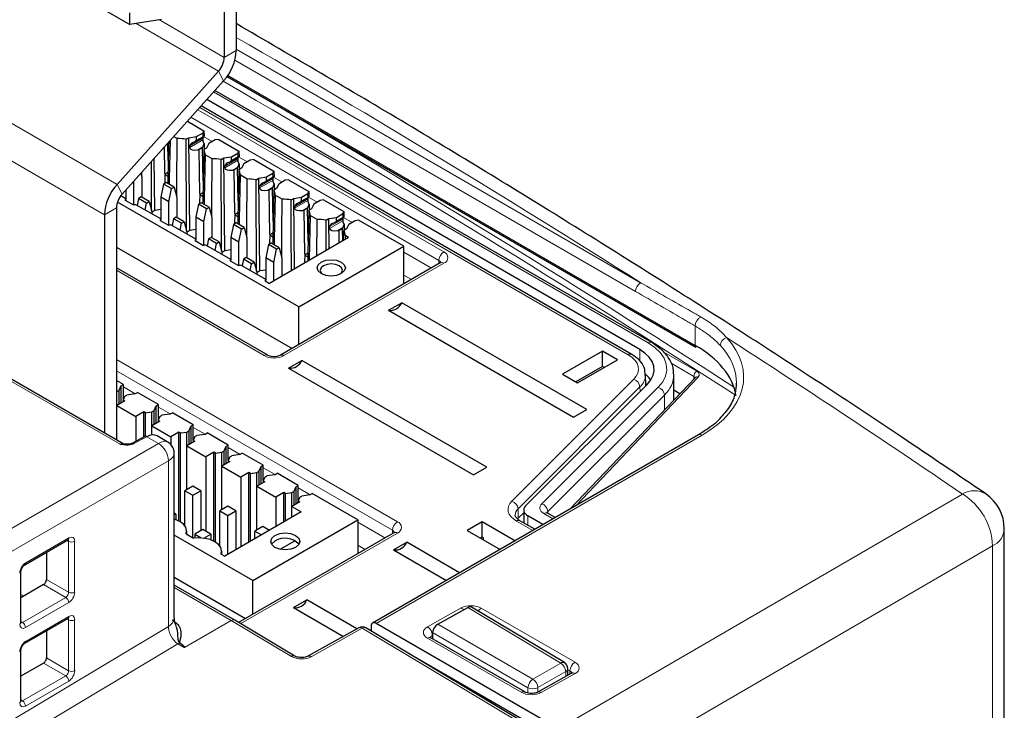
# Paper-space layout 'Blatt4' of a CAD drawing. Header units: millimetres. Extents: x 5 to 418, y 2 to 292.
# Tile 61 of 63: x 316 to 344, y 239 to 258. Entities that reach past the tile are written whole.
import ezdxf

# ---------------------------------------------------------------- set-up
doc = ezdxf.new("R2010")
doc.units = ezdxf.units.MM

psp = doc.layouts.new('Blatt4')

# ---------------------------------------------------------------- linework, layer by layer
at = {"color": 7, "linetype": 'Continuous', "lineweight": 25}
for p, q in [((322.466, 263.442), (322.466, 257.343)), ((322.127, 263.246), (322.127, 257.147)), ((319.282, 246.207), (290.948, 262.563)), ((317.843, 259.007), (319.453, 258.078)), ((319.453, 258.078), (319.453, 258.405)), ((320.345, 258.216), (319.453, 258.078)), ((321.964, 256.757), (319.092, 253.553)), ((322.107, 256.484), (319.236, 253.28)), ((322.204, 256.605), (335.475, 248.944)), ((334.221, 249.079), (321.863, 256.212)), ((333.881, 248.881), (321.631, 255.953)), ((333.658, 248.743), (321.473, 255.777)), ((321.081, 255.339), (321.551, 255.068)), ((321.341, 254.905), (321.524, 255.011)), ((321.524, 255.011), (321.551, 255.068)), ((321.527, 254.909), (321.524, 255.011)), ((321.551, 255.068), (321.553, 254.917)), ((320.54, 254.229), (320.53, 254.725)), ((320.794, 254.848), (320.693, 254.906)), ((321.045, 254.828), (321.121, 254.871)), ((321.121, 254.871), (321.341, 254.905)), ((321.15, 252.246), (321.121, 254.871)), ((321.308, 254.766), (321.536, 254.897)), ((321.338, 254.8), (321.341, 254.905)), ((321.519, 254.858), (321.519, 254.809)), ((321.557, 254.705), (321.56, 254.54)), ((321.686, 254.706), (321.627, 254.579)), ((321.869, 254.812), (321.686, 254.706)), ((321.968, 254.827), (321.869, 254.812)), ((321.968, 254.827), (322.541, 254.497)), ((320.441, 253.87), (320.433, 254.616)), ((321.147, 254.594), (321.148, 254.644)), ((321.376, 254.53), (321.417, 254.537)), ((321.512, 254.591), (321.417, 254.537)), ((321.431, 253.298), (321.417, 254.537)), ((321.512, 254.591), (321.523, 254.615)), ((321.53, 253.658), (321.512, 254.591)), ((321.627, 254.579), (321.551, 254.536)), ((322.331, 254.334), (322.514, 254.44)), ((322.514, 254.44), (322.541, 254.497)), ((322.517, 254.338), (322.514, 254.44)), ((322.541, 254.497), (322.543, 254.345)), ((320.16, 252.818), (320.143, 254.293)), ((321.784, 254.277), (321.587, 254.39)), ((322.035, 254.256), (322.111, 254.3)), ((322.111, 254.3), (322.331, 254.334)), ((322.139, 251.675), (322.111, 254.3)), ((322.298, 254.195), (322.526, 254.326)), ((322.328, 254.228), (322.331, 254.334)), ((322.509, 254.286), (322.509, 254.237)), ((322.547, 254.134), (322.55, 253.969)), ((322.676, 254.135), (322.617, 254.008)), ((322.859, 254.241), (322.676, 254.135)), ((322.958, 254.256), (322.859, 254.241)), ((322.958, 254.256), (323.531, 253.925)), ((319.765, 253.871), (319.794, 253.764)), ((319.79, 253.777), (319.791, 253.9)), ((320.441, 253.87), (320.439, 253.581)), ((320.532, 253.889), (320.441, 253.837)), ((320.441, 253.87), (320.441, 253.837)), ((322.137, 254.023), (322.138, 254.073)), ((322.366, 253.959), (322.407, 253.965)), ((322.502, 254.02), (322.407, 253.965)), ((322.421, 252.727), (322.407, 253.965)), ((322.502, 254.02), (322.513, 254.044)), ((322.52, 253.086), (322.502, 254.02)), ((322.617, 254.008), (322.541, 253.964)), ((323.321, 253.762), (323.504, 253.868)), ((323.504, 253.868), (323.531, 253.925)), ((323.507, 253.766), (323.504, 253.868)), ((323.531, 253.925), (323.533, 253.774)), ((319.567, 253.633), (319.557, 253.639)), ((319.567, 253.633), (319.572, 253.655)), ((319.567, 252.972), (319.567, 253.633)), ((319.794, 253.764), (319.794, 253.187)), ((320.407, 253.563), (320.331, 253.192)), ((320.481, 253.606), (320.407, 253.563)), ((320.633, 253.432), (320.407, 253.563)), ((320.441, 253.837), (320.529, 253.786)), ((320.708, 253.475), (320.481, 253.606)), ((322.774, 253.705), (322.577, 253.819)), ((323.025, 253.685), (323.101, 253.728)), ((323.101, 253.728), (323.321, 253.762)), ((323.129, 251.103), (323.101, 253.728)), ((323.288, 253.623), (323.516, 253.754)), ((323.318, 253.657), (323.321, 253.762)), ((323.499, 253.715), (323.499, 253.666)), ((323.537, 253.562), (323.54, 253.397)), ((323.666, 253.563), (323.607, 253.436)), ((323.849, 253.669), (323.666, 253.563)), ((323.948, 253.684), (323.849, 253.669)), ((323.948, 253.684), (324.521, 253.354)), ((319.341, 253.398), (319.341, 253.133)), ((320.557, 253.062), (320.633, 253.432)), ((320.633, 253.432), (320.708, 253.475)), ((320.708, 253.475), (320.783, 253.192)), ((321.431, 253.298), (321.429, 253.01)), ((321.521, 253.318), (321.431, 253.265)), ((321.431, 253.298), (321.431, 253.265)), ((323.127, 253.451), (323.128, 253.501)), ((323.356, 253.387), (323.397, 253.394)), ((323.492, 253.449), (323.397, 253.394)), ((323.411, 252.155), (323.397, 253.394)), ((323.492, 253.449), (323.503, 253.473)), ((323.51, 252.515), (323.492, 253.449)), ((323.607, 253.436), (323.531, 253.393)), ((324.311, 253.191), (324.494, 253.297)), ((324.494, 253.297), (324.521, 253.354)), ((324.497, 253.195), (324.494, 253.297)), ((324.521, 253.354), (324.523, 253.202)), ((324.234, 250.09), (319.102, 253.053)), ((319.338, 253.145), (319.194, 253.228)), ((319.325, 253.107), (319.561, 252.971)), ((319.345, 253.096), (319.345, 253.1)), ((319.7, 253.155), (319.66, 252.96)), ((319.774, 253.198), (319.7, 253.155)), ((319.926, 253.024), (319.7, 253.155)), ((320.001, 253.067), (319.774, 253.198)), ((319.886, 252.829), (319.926, 253.024)), ((319.926, 253.024), (320.001, 253.067)), ((320.001, 253.067), (320.076, 252.784)), ((320.557, 253.062), (320.331, 253.192)), ((320.331, 253.192), (320.331, 252.561)), ((320.557, 252.401), (320.557, 253.062)), ((320.783, 253.192), (320.783, 252.615)), ((321.471, 253.034), (321.397, 252.991)), ((321.431, 253.265), (321.519, 253.214)), ((321.698, 252.904), (321.471, 253.034)), ((323.764, 253.134), (323.567, 253.247)), ((324.015, 253.113), (324.091, 253.157)), ((324.091, 253.157), (324.311, 253.191)), ((324.112, 251.163), (324.091, 253.157)), ((324.278, 253.052), (324.506, 253.183)), ((324.307, 253.085), (324.311, 253.191)), ((324.489, 253.143), (324.489, 253.094)), ((324.839, 253.098), (324.656, 252.992)), ((324.938, 253.113), (324.839, 253.098)), ((324.938, 253.113), (325.51, 252.782)), ((319.072, 252.89), (319.072, 246.328)), ((320.328, 252.574), (319.627, 252.978)), ((320.16, 252.818), (320.076, 252.769)), ((320.076, 252.784), (320.076, 252.719)), ((320.331, 252.844), (320.16, 252.818)), ((321.397, 252.991), (321.321, 252.621)), ((321.623, 252.861), (321.397, 252.991)), ((321.547, 252.49), (321.623, 252.861)), ((321.623, 252.861), (321.698, 252.904)), ((321.698, 252.904), (321.773, 252.621)), ((322.421, 252.727), (322.419, 252.438)), ((322.511, 252.746), (322.421, 252.694)), ((322.421, 252.727), (322.421, 252.694)), ((324.117, 252.88), (324.118, 252.93)), ((324.346, 252.816), (324.387, 252.822)), ((324.482, 252.877), (324.387, 252.822)), ((324.401, 251.584), (324.387, 252.822)), ((324.482, 252.877), (324.493, 252.901)), ((324.5, 251.943), (324.482, 252.877)), ((324.597, 252.865), (324.521, 252.821)), ((324.527, 252.991), (324.53, 252.826)), ((324.656, 252.992), (324.597, 252.865)), ((325.301, 252.619), (325.484, 252.725)), ((325.484, 252.725), (325.51, 252.782)), ((325.487, 252.624), (325.484, 252.725)), ((325.51, 252.782), (325.513, 252.631)), ((318.733, 252.694), (318.733, 246.524)), ((320.315, 252.536), (320.551, 252.4)), ((320.335, 252.524), (320.335, 252.529)), ((320.69, 252.583), (320.65, 252.388)), ((320.764, 252.626), (320.69, 252.583)), ((320.916, 252.452), (320.69, 252.583)), ((320.991, 252.496), (320.764, 252.626)), ((320.876, 252.257), (320.916, 252.452)), ((320.916, 252.452), (320.991, 252.496)), ((320.991, 252.496), (321.066, 252.213)), ((321.547, 252.49), (321.321, 252.621)), ((321.321, 252.621), (321.321, 251.99)), ((321.547, 251.829), (321.547, 252.49)), ((321.773, 252.621), (321.773, 252.044)), ((322.461, 252.463), (322.387, 252.42)), ((322.421, 252.694), (322.509, 252.643)), ((322.688, 252.332), (322.461, 252.463)), ((324.754, 252.562), (324.557, 252.676)), ((324.745, 251.528), (324.754, 252.562)), ((325.005, 252.542), (325.081, 252.585)), ((325.01, 251.681), (325.005, 252.542)), ((325.081, 252.585), (325.301, 252.619)), ((325.09, 251.727), (325.081, 252.585)), ((325.268, 252.48), (325.496, 252.611)), ((325.297, 252.514), (325.301, 252.619)), ((325.479, 252.572), (325.479, 252.523)), ((325.829, 252.526), (325.646, 252.42)), ((325.928, 252.541), (325.829, 252.526)), ((327.204, 251.805), (325.928, 252.541)), ((321.318, 252.002), (320.617, 252.407)), ((321.15, 252.246), (321.066, 252.198)), ((321.066, 252.213), (321.066, 252.148)), ((321.321, 252.273), (321.15, 252.246)), ((322.387, 252.42), (322.311, 252.049)), ((322.613, 252.289), (322.387, 252.42)), ((322.537, 251.919), (322.613, 252.289)), ((322.613, 252.289), (322.688, 252.332)), ((322.688, 252.332), (322.763, 252.049)), ((323.501, 252.175), (323.411, 252.122)), ((325.107, 252.308), (325.108, 252.358)), ((325.336, 252.244), (325.377, 252.251)), ((325.472, 252.306), (325.377, 252.251)), ((325.381, 251.895), (325.377, 252.251)), ((325.472, 252.306), (325.483, 252.33)), ((325.479, 251.952), (325.472, 252.306)), ((325.504, 251.966), (325.511, 252.25)), ((325.587, 252.293), (325.511, 252.25)), ((325.517, 252.419), (325.52, 252.255)), ((325.646, 252.42), (325.587, 252.293)), ((321.305, 251.964), (321.541, 251.828)), ((321.325, 251.953), (321.325, 251.957)), ((321.68, 252.012), (321.64, 251.817)), ((321.754, 252.055), (321.68, 252.012)), ((321.906, 251.881), (321.68, 252.012)), ((321.98, 251.924), (321.754, 252.055)), ((321.906, 251.881), (321.98, 251.924)), ((321.98, 251.924), (322.056, 251.641)), ((322.537, 251.919), (322.311, 252.049)), ((322.311, 252.049), (322.311, 251.418)), ((322.537, 251.258), (322.537, 251.919)), ((322.763, 252.049), (322.763, 251.472)), ((323.451, 251.891), (323.377, 251.848)), ((325.645, 252.048), (323.403, 250.753)), ((323.411, 252.155), (323.409, 251.867)), ((323.411, 252.155), (323.411, 252.122)), ((323.411, 252.122), (323.499, 252.071)), ((323.678, 251.761), (323.451, 251.891)), ((325.547, 252.104), (325.544, 251.99)), ((325.645, 252.048), (325.547, 252.104)), ((319.072, 251.778), (324.044, 248.908)), ((322.308, 251.431), (321.607, 251.835)), ((321.866, 251.686), (321.906, 251.881)), ((322.139, 251.675), (322.056, 251.627)), ((322.056, 251.641), (322.056, 251.576)), ((322.311, 251.701), (322.139, 251.675)), ((323.377, 251.848), (323.301, 251.478)), ((323.603, 251.718), (323.377, 251.848)), ((323.527, 251.347), (323.603, 251.718)), ((323.603, 251.718), (323.678, 251.761)), ((323.678, 251.761), (323.753, 251.478)), ((324.234, 250.09), (327.204, 251.805)), ((327.204, 250.732), (327.204, 251.805)), ((322.295, 251.393), (322.531, 251.257)), ((322.315, 251.381), (322.315, 251.386)), ((322.669, 251.44), (322.63, 251.245)), ((322.744, 251.483), (322.669, 251.44)), ((322.896, 251.309), (322.669, 251.44)), ((322.97, 251.353), (322.744, 251.483)), ((322.896, 251.309), (322.97, 251.353)), ((322.97, 251.353), (323.046, 251.07)), ((323.527, 251.347), (323.301, 251.478)), ((323.301, 251.478), (323.301, 250.847)), ((323.527, 250.825), (323.527, 251.347)), ((328.24, 251.33), (323.715, 248.718)), ((323.753, 251.478), (323.753, 250.956)), ((324.401, 251.584), (324.399, 251.328)), ((324.491, 251.603), (324.401, 251.551)), ((324.401, 251.584), (324.401, 251.551)), ((324.401, 251.551), (324.489, 251.5)), ((328.238, 251.329), (328.24, 251.33)), ((323.354, 248.718), (319.072, 251.189)), ((323.298, 250.859), (322.597, 251.264)), ((322.856, 251.114), (322.896, 251.309)), ((323.129, 251.103), (323.046, 251.055)), ((323.046, 251.07), (323.046, 251.005)), ((323.301, 251.13), (323.129, 251.103)), ((323.285, 250.821), (323.403, 250.753)), ((323.305, 250.81), (323.305, 250.814)), ((324.234, 249.018), (324.234, 250.09)), ((326.776, 249.99), (327.151, 250.206)), ((326.776, 249.99), (332.009, 246.969)), ((332.383, 247.185), (327.151, 250.206)), ((332.833, 248.833), (331.701, 248.18)), ((333.257, 248.588), (332.833, 248.833)), ((332.833, 248.401), (332.833, 248.833)), ((323.948, 248.357), (324.322, 248.573)), ((329.555, 245.553), (324.322, 248.573)), ((332.125, 247.935), (333.257, 248.588)), ((323.948, 248.357), (329.181, 245.337)), ((332.833, 248.401), (332.075, 247.964)), ((332.883, 248.372), (332.833, 248.401)), ((319.27, 247.894), (319.072, 248.008)), ((331.701, 248.18), (332.125, 247.935)), ((335.45, 248.084), (331.911, 244.371)), ((334.055, 247.858), (334.048, 248.176)), ((334.048, 248.176), (334.048, 248.153)), ((334.848, 247.453), (334.848, 248.171)), ((335.451, 248.086), (335.45, 248.084)), ((319.087, 247.69), (319.143, 247.723)), ((319.199, 247.853), (319.143, 247.723)), ((319.143, 247.723), (319.143, 247.331)), ((319.199, 247.853), (319.27, 247.894)), ((319.199, 247.853), (319.199, 247.363)), ((319.27, 247.459), (319.27, 247.894)), ((330.653, 244.455), (334.103, 247.905)), ((334.054, 247.912), (334.055, 247.858)), ((335.016, 247.63), (334.848, 247.727)), ((319.072, 247.688), (319.087, 247.69)), ((319.087, 247.298), (319.087, 247.69)), ((319.313, 247.56), (319.268, 247.454)), ((319.268, 247.454), (319.313, 247.429)), ((319.268, 247.454), (319.268, 247.403)), ((319.313, 247.56), (319.369, 247.592)), ((319.596, 247.624), (319.369, 247.592)), ((319.596, 247.624), (319.666, 247.665)), ((320.26, 247.323), (319.666, 247.665)), ((319.313, 247.429), (319.086, 247.298)), ((319.086, 247.298), (319.624, 246.988)), ((319.086, 246.32), (319.086, 247.298)), ((320.077, 247.119), (320.133, 247.151)), ((320.189, 247.282), (320.133, 247.151)), ((320.133, 247.151), (320.133, 246.759)), ((320.189, 247.282), (320.26, 247.323)), ((320.189, 247.282), (320.189, 246.792)), ((320.26, 246.888), (320.26, 247.323)), ((332.009, 246.969), (332.383, 247.185)), ((319.85, 247.119), (319.624, 246.988)), ((319.624, 246.988), (319.624, 246.287)), ((319.895, 247.093), (319.85, 247.119)), ((319.85, 246.409), (319.85, 247.119)), ((319.895, 247.093), (320.077, 247.119)), ((319.895, 246.426), (319.895, 247.093)), ((320.077, 246.727), (320.077, 247.119)), ((320.303, 246.988), (320.258, 246.883)), ((320.258, 246.883), (320.303, 246.857)), ((320.258, 246.883), (320.258, 246.831)), ((320.303, 246.988), (320.359, 247.02)), ((320.586, 247.053), (320.359, 247.02)), ((320.586, 247.053), (320.656, 247.094)), ((321.25, 246.751), (320.656, 247.094)), ((320.303, 246.857), (320.076, 246.727)), ((320.076, 246.727), (320.614, 246.416)), ((320.076, 246.464), (320.076, 246.727)), ((321.179, 246.71), (321.123, 246.58)), ((321.179, 246.71), (321.25, 246.751)), ((321.179, 246.71), (321.179, 246.22)), ((321.25, 246.316), (321.25, 246.751)), ((319.873, 246.421), (319.513, 246.227)), ((320.512, 246.274), (320.228, 246.437)), ((320.84, 246.547), (320.614, 246.416)), ((320.614, 246.416), (320.614, 246.18)), ((320.884, 246.521), (320.84, 246.547)), ((320.84, 244.031), (320.84, 246.547)), ((320.884, 246.521), (321.067, 246.547)), ((320.884, 244.006), (320.884, 246.521)), ((321.067, 246.547), (321.123, 246.58)), ((321.067, 246.155), (321.067, 246.547)), ((321.123, 246.58), (321.123, 246.188)), ((321.293, 246.417), (321.248, 246.311)), ((321.293, 246.417), (321.349, 246.449)), ((321.576, 246.482), (321.349, 246.449)), ((321.576, 246.482), (321.646, 246.522)), ((322.24, 246.18), (321.646, 246.522)), ((335.543, 246.468), (326.321, 241.144)), ((319.282, 246.207), (319.281, 246.207)), ((321.293, 246.286), (321.066, 246.155)), ((321.066, 246.155), (321.604, 245.845)), ((321.066, 244.921), (321.066, 246.155)), ((321.248, 246.311), (321.293, 246.286)), ((321.248, 246.311), (321.248, 246.26)), ((322.169, 246.139), (322.113, 246.008)), ((322.169, 246.139), (322.24, 246.18)), ((322.169, 246.139), (322.169, 245.649)), ((322.24, 245.745), (322.24, 246.18)), ((320.712, 241.289), (320.712, 245.927)), ((321.83, 245.976), (321.604, 245.845)), ((321.604, 245.845), (321.604, 243.738)), ((321.874, 245.95), (321.83, 245.976)), ((321.83, 243.46), (321.83, 245.976)), ((321.874, 245.95), (322.057, 245.976)), ((321.874, 243.435), (321.874, 245.95)), ((322.057, 245.976), (322.113, 246.008)), ((322.057, 245.584), (322.057, 245.976)), ((322.113, 246.008), (322.113, 245.616)), ((322.283, 245.845), (322.238, 245.74)), ((322.283, 245.845), (322.339, 245.877)), ((322.565, 245.91), (322.339, 245.877)), ((322.565, 245.91), (322.636, 245.951)), ((323.23, 245.608), (322.636, 245.951)), ((322.283, 245.714), (322.056, 245.584)), ((322.056, 245.584), (322.594, 245.273)), ((322.056, 244.349), (322.056, 245.584)), ((322.238, 245.74), (322.283, 245.714)), ((322.238, 245.74), (322.238, 245.688)), ((323.159, 245.567), (323.103, 245.437)), ((323.159, 245.567), (323.23, 245.608)), ((323.159, 245.567), (323.159, 245.077)), ((323.23, 245.173), (323.23, 245.608)), ((329.181, 245.337), (329.555, 245.553)), ((322.82, 245.404), (322.594, 245.273)), ((322.594, 245.273), (322.594, 243.298)), ((322.864, 245.378), (322.82, 245.404)), ((322.82, 243.428), (322.82, 245.404)), ((322.864, 245.378), (323.047, 245.404)), ((322.864, 243.454), (322.864, 245.378)), ((323.047, 245.404), (323.103, 245.437)), ((323.047, 245.013), (323.047, 245.404)), ((323.103, 245.437), (323.103, 245.045)), ((323.273, 245.274), (323.228, 245.168)), ((323.273, 245.274), (323.329, 245.306)), ((323.555, 245.339), (323.329, 245.306)), ((323.555, 245.339), (323.626, 245.379)), ((324.22, 245.037), (323.626, 245.379)), ((321.236, 245.018), (321.01, 244.888)), ((321.462, 244.888), (321.236, 245.018)), ((323.273, 245.143), (323.046, 245.012)), ((323.046, 245.012), (323.584, 244.702)), ((323.046, 243.778), (323.046, 245.012)), ((323.228, 245.168), (323.273, 245.143)), ((323.228, 245.168), (323.228, 245.117)), ((324.149, 244.996), (324.093, 244.865)), ((324.149, 244.996), (324.22, 245.037)), ((324.149, 244.996), (324.149, 244.506)), ((324.22, 244.602), (324.22, 245.037)), ((321.01, 244.888), (321.236, 244.757)), ((321.01, 243.895), (321.01, 244.888)), ((321.236, 244.757), (321.462, 244.888)), ((321.236, 243.559), (321.236, 244.757)), ((321.462, 244.888), (321.462, 243.755)), ((323.81, 244.833), (323.584, 244.702)), ((323.584, 244.702), (323.584, 243.869)), ((323.854, 244.807), (323.81, 244.833)), ((323.81, 244), (323.81, 244.833)), ((323.854, 244.807), (324.037, 244.833)), ((323.854, 244.025), (323.854, 244.807)), ((324.037, 244.833), (324.093, 244.865)), ((324.037, 244.441), (324.037, 244.833)), ((324.093, 244.865), (324.093, 244.473)), ((324.263, 244.702), (324.218, 244.597)), ((324.263, 244.702), (324.319, 244.734)), ((324.545, 244.767), (324.319, 244.734)), ((324.545, 244.767), (324.616, 244.808)), ((325.903, 244.065), (324.616, 244.808)), ((322.226, 244.447), (322, 244.316)), ((322.452, 244.316), (322.226, 244.447)), ((324.263, 244.571), (324.036, 244.441)), ((324.036, 244.441), (324.305, 244.285)), ((324.036, 244.13), (324.036, 244.441)), ((324.218, 244.597), (324.263, 244.571)), ((324.218, 244.545), (324.218, 244.597)), ((320.755, 244.228), (320.712, 244.253)), ((320.712, 244.203), (320.755, 244.228)), ((320.755, 244.228), (320.755, 244.068)), ((322, 244.316), (322.226, 244.186)), ((322, 243.323), (322, 244.316)), ((324.305, 244.285), (322.141, 243.036)), ((322.226, 244.186), (322.452, 244.316)), ((322.226, 243.085), (322.226, 244.186)), ((322.452, 244.316), (322.452, 243.216)), ((330.599, 244.264), (330.443, 244.108)), ((330.599, 244.34), (330.599, 243.978)), ((331.145, 243.929), (330.716, 244.176)), ((331.486, 244.126), (331.273, 244.249)), ((321.01, 243.943), (320.973, 243.937)), ((322.933, 242.351), (325.903, 244.065)), ((323.216, 243.876), (322.99, 243.745)), ((323.405, 243.766), (323.216, 243.876)), ((325.903, 244.065), (325.903, 243.107)), ((329.424, 244.008), (329, 243.763)), ((330.353, 243.472), (329.424, 244.008)), ((329.424, 243.576), (329.424, 244.008)), ((330.914, 243.796), (330.494, 244.038)), ((322.933, 242.351), (320.712, 243.633)), ((321.047, 243.668), (321.255, 243.548)), ((321.062, 243.66), (321.062, 243.747)), ((321.519, 243.787), (321.293, 243.657)), ((321.293, 243.657), (321.472, 243.553)), ((321.293, 243.657), (321.293, 243.552)), ((321.745, 243.657), (321.519, 243.787)), ((321.551, 243.545), (321.745, 243.657)), ((321.745, 243.657), (321.745, 243.497)), ((326.925, 243.697), (322.533, 241.161)), ((322.99, 243.745), (323.179, 243.636)), ((322.99, 243.526), (322.99, 243.745)), ((329, 243.763), (329.929, 243.227)), ((329.424, 243.576), (329.374, 243.547)), ((329.458, 243.556), (329.424, 243.576)), ((329.458, 243.498), (329.458, 243.556)), ((344.2, 237.6), (344.2, 243.806)), ((316.48, 242.792), (317.702, 243.498)), ((322, 243.371), (321.963, 243.366)), ((323.706, 243.229), (324.123, 243.47)), ((326.918, 243.214), (327.292, 243.43)), ((328.786, 242.567), (327.292, 243.43)), ((317.096, 243.147), (317.096, 242.379)), ((322.037, 243.096), (322.141, 243.036)), ((322.052, 243.088), (322.052, 243.175)), ((326.918, 243.214), (328.412, 242.351)), ((316.37, 241.161), (316.37, 242.598)), ((320.712, 242.439), (322.729, 241.274)), ((317.011, 242.23), (316.37, 241.86)), ((322.425, 241.226), (320.712, 242.215)), ((322.933, 241.392), (322.933, 242.351)), ((324.089, 241.581), (324.464, 241.797)), ((324.089, 241.581), (325.5, 240.767)), ((325.88, 240.979), (324.464, 241.797)), ((328.168, 241.111), (329.018, 241.585)), ((331.75, 240.023), (329.12, 241.594)), ((316.48, 240.571), (317.702, 241.276)), ((324.127, 240.209), (322.425, 241.226)), ((326.28, 241.053), (326.28, 240.916)), ((331.582, 238.155), (326.421, 241.134)), ((317.096, 240.904), (317.076, 240.915)), ((317.096, 240.926), (317.096, 240.158)), ((325.932, 241.008), (324.488, 240.203)), ((331.246, 237.95), (326.132, 241.005)), ((328.022, 240.872), (328.016, 240.701)), ((330.627, 239.194), (327.974, 240.726)), ((316.37, 238.94), (316.37, 240.377)), ((331.305, 237.994), (327.343, 240.281)), ((317.011, 240.009), (316.37, 239.639)), ((331.952, 239.723), (330.996, 239.19)), ((331.85, 239.666), (331.847, 239.854))]:
    psp.add_line(p, q, dxfattribs=at)
at = {"color": 7, "linetype": 'Continuous', "lineweight": 18}
for p, q in [((302.97, 262.86), (319.092, 253.553)), ((319.181, 246.2), (290.854, 262.553)), ((302.611, 262.001), (318.733, 252.694)), ((319.628, 258.105), (321.964, 256.757)), ((320.29, 258.208), (322.127, 257.147)), ((322.127, 257.147), (322.466, 257.343)), ((322.466, 257.378), (333.909, 250.772)), ((333.765, 250.526), (322.428, 257.071)), ((321.964, 256.757), (322.107, 256.484)), ((322.224, 256.634), (335.45, 248.999)), ((334.121, 249.069), (321.824, 256.168)), ((321.374, 255.666), (328.34, 251.644)), ((333.558, 248.733), (321.433, 255.732)), ((328.199, 251.402), (321.182, 255.452)), ((321.147, 254.594), (321.519, 254.809)), ((321.519, 254.858), (321.148, 254.644)), ((321.527, 254.909), (321.338, 254.8)), ((321.542, 254.904), (321.785, 254.763)), ((321.523, 254.615), (321.376, 254.53)), ((322.137, 254.023), (322.509, 254.237)), ((322.509, 254.286), (322.138, 254.073)), ((322.517, 254.338), (322.328, 254.228)), ((322.532, 254.332), (322.775, 254.192)), ((322.513, 254.044), (322.366, 253.959)), ((323.127, 253.451), (323.499, 253.666)), ((323.499, 253.715), (323.128, 253.501)), ((323.507, 253.766), (323.318, 253.657)), ((323.522, 253.761), (323.765, 253.62)), ((319.092, 253.553), (319.236, 253.28)), ((323.503, 253.473), (323.356, 253.387)), ((324.117, 252.88), (324.489, 253.094)), ((324.489, 253.143), (324.118, 252.93)), ((324.497, 253.195), (324.307, 253.085)), ((324.512, 253.189), (324.755, 253.049)), ((318.733, 252.694), (319.072, 252.89)), ((324.493, 252.901), (324.346, 252.816)), ((325.107, 252.308), (325.479, 252.523)), ((325.479, 252.572), (325.108, 252.358)), ((325.487, 252.624), (325.297, 252.514)), ((325.502, 252.618), (325.745, 252.477)), ((325.483, 252.33), (325.336, 252.244)), ((327.204, 251.635), (327.986, 251.184)), ((328.197, 251.305), (328.199, 251.402)), ((323.254, 248.708), (319.072, 251.122)), ((328.34, 251.32), (323.815, 248.708)), ((327.425, 250.86), (327.204, 250.988)), ((335.45, 248.999), (335.45, 249.547)), ((333.881, 248.561), (333.881, 248.881)), ((319.072, 248.602), (327.025, 244.011)), ((334.563, 248.806), (335.496, 248.267)), ((326.884, 243.769), (319.072, 248.278)), ((335.413, 248.121), (334.768, 248.493)), ((330.265, 244.592), (333.716, 248.042)), ((335.535, 248.099), (332.07, 244.463)), ((335.413, 248.045), (335.413, 248.121)), ((319.27, 247.823), (319.605, 247.63)), ((333.889, 247.824), (330.439, 244.374)), ((331.11, 244.518), (334.407, 247.814)), ((333.889, 247.824), (333.891, 247.694)), ((334.58, 247.593), (331.283, 244.297)), ((334.58, 247.172), (334.58, 247.593)), ((320.26, 247.252), (320.595, 247.058)), ((321.25, 246.68), (321.585, 246.487)), ((319.932, 246.414), (319.571, 246.22)), ((320.261, 246.224), (319.932, 246.414)), ((335.646, 246.459), (326.421, 241.134)), ((294.408, 231.3), (320.261, 246.224)), ((322.24, 246.109), (322.575, 245.915)), ((320.544, 245.734), (294.691, 230.81)), ((320.544, 241.048), (320.544, 245.734)), ((323.23, 245.537), (323.565, 245.344)), ((324.22, 244.966), (324.555, 244.772)), ((331.582, 238.155), (343.015, 244.794)), ((330.439, 244.374), (330.443, 244.108)), ((330.716, 244.176), (330.716, 243.91)), ((331.428, 244.092), (331.173, 244.239)), ((331.283, 244.297), (331.283, 244.243)), ((325.903, 243.994), (326.671, 243.55)), ((330.856, 243.762), (330.394, 244.028)), ((316.506, 242.848), (317.729, 243.553)), ((327.025, 243.687), (322.591, 241.127)), ((326.883, 243.672), (326.884, 243.769)), ((317.721, 243.454), (317.674, 243.481)), ((317.721, 242.017), (317.721, 243.454)), ((317.892, 243.455), (317.892, 242.018)), ((326.111, 243.227), (325.903, 243.347)), ((343.866, 243.326), (332.431, 236.685)), ((343.866, 237.165), (343.866, 243.326)), ((317.638, 241.868), (317.011, 242.23)), ((317.096, 242.379), (317.721, 242.017)), ((322.325, 241.216), (320.712, 242.147)), ((316.37, 241.951), (316.449, 241.906)), ((316.415, 241.162), (317.638, 241.868)), ((317.723, 241.721), (316.5, 241.015)), ((331.65, 240.013), (329.018, 241.585)), ((316.506, 240.626), (317.729, 241.332)), ((327.876, 241.038), (328.833, 241.571)), ((329.398, 241.565), (332.051, 240.033)), ((299.88, 228.688), (320.544, 241.048)), ((316.37, 241.188), (316.415, 241.162)), ((317.721, 241.233), (317.674, 241.26)), ((317.721, 239.796), (317.721, 241.233)), ((317.892, 241.234), (317.892, 239.797)), ((322.325, 241.216), (320.999, 240.451)), ((324.027, 240.199), (322.325, 241.216)), ((328.168, 241.111), (330.859, 239.556)), ((326.032, 240.995), (324.588, 240.191)), ((331.146, 237.94), (326.032, 240.995)), ((328.019, 240.797), (328.015, 240.795)), ((328.015, 240.795), (328.017, 240.728)), ((330.718, 239.314), (328.022, 240.872)), ((320.814, 240.557), (300.438, 228.368)), ((320.995, 240.449), (320.814, 240.557)), ((330.53, 239.185), (327.876, 240.717)), ((317.638, 239.647), (317.011, 240.009)), ((317.096, 240.158), (317.721, 239.796)), ((330.859, 239.556), (331.65, 240.013)), ((316.415, 238.941), (317.638, 239.647)), ((331.789, 239.772), (330.998, 239.316)), ((332.051, 239.713), (331.095, 239.18)), ((331.791, 239.633), (331.789, 239.772)), ((331.907, 239.79), (331.848, 239.824)), ((331.904, 239.696), (331.907, 239.79)), ((317.723, 239.5), (316.5, 238.794)), ((330.718, 239.162), (330.718, 239.314)), ((330.998, 239.316), (330.998, 239.191)), ((316.37, 238.967), (316.415, 238.941))]:
    psp.add_line(p, q, dxfattribs=at)
at = {"color": 7, "linetype": 'Continuous', "lineweight": 25, "flags": 128}
for points in [[(320.594, 254.795), (320.57, 253.711), (320.567, 253.557)], [(321.587, 254.39), (321.56, 253.14), (321.557, 252.985)], [(322.577, 253.819), (322.55, 252.568), (322.547, 252.414)], [(323.567, 253.247), (323.54, 251.997), (323.537, 251.842)], [(324.557, 252.676), (324.53, 251.425), (324.53, 251.404)], [(324.871, 251.029), (324.784, 251.104), (324.753, 251.192), (324.784, 251.281), (324.871, 251.356), (325, 251.406), (325.153, 251.423), (325.306, 251.406), (325.436, 251.356), (325.523, 251.281), (325.553, 251.192), (325.523, 251.104), (325.436, 251.029), (325.306, 250.979), (325.153, 250.961), (325, 250.979), (324.871, 251.029)], [(325.375, 251.25), (325.273, 251.289), (325.153, 251.303), (325.033, 251.289), (324.932, 251.25), (324.864, 251.191), (324.84, 251.122), (324.864, 251.052), (324.905, 251.011)], [(325.402, 251.011), (325.443, 251.052), (325.467, 251.122), (325.443, 251.191), (325.375, 251.25)], [(334.103, 247.905), (334.201, 248.025), (334.264, 248.152), (334.29, 248.283), (334.279, 248.415), (334.23, 248.544), (334.146, 248.667), (334.029, 248.78), (333.881, 248.881)], [(334.195, 248.015), (334.146, 248.079), (334.054, 248.171)], [(334.054, 247.912), (334.052, 247.865), (334.051, 247.853)], [(330.653, 244.455), (330.625, 244.421), (330.607, 244.385), (330.599, 244.347), (330.602, 244.31), (330.616, 244.273), (330.64, 244.238), (330.674, 244.205), (330.716, 244.176)], [(321.047, 243.668), (321.061, 243.762), (321.034, 243.855), (320.969, 243.942), (320.868, 244.016), (320.739, 244.074), (320.712, 244.083)], [(330.494, 244.038), (330.493, 244.039), (330.491, 244.04)], [(322.037, 243.096), (322.051, 243.19), (322.024, 243.284), (321.959, 243.37), (321.858, 243.445), (321.729, 243.503), (321.579, 243.54), (321.418, 243.556), (321.255, 243.548)], [(323.56, 243.621), (323.694, 243.673), (323.852, 243.691), (324.01, 243.673), (324.145, 243.621), (324.234, 243.544), (324.266, 243.453), (324.234, 243.361), (324.145, 243.284), (324.01, 243.232), (323.852, 243.214), (323.694, 243.232), (323.56, 243.284), (323.47, 243.361), (323.439, 243.453), (323.47, 243.544), (323.56, 243.621)], [(323.56, 243.458), (323.47, 243.381), (323.464, 243.371)]]:
    psp.add_lwpolyline(points, dxfattribs=at)
at = {"color": 7, "linetype": 'Continuous', "lineweight": 18, "flags": 128}
for points in [[(334.407, 247.814), (334.533, 247.968), (334.613, 248.131), (334.647, 248.3), (334.633, 248.47), (334.57, 248.636), (334.462, 248.794), (334.311, 248.939), (334.121, 249.069)], [(333.716, 248.042), (333.785, 248.127), (333.83, 248.217), (333.848, 248.31), (333.84, 248.403), (333.806, 248.494), (333.746, 248.581), (333.663, 248.662), (333.558, 248.733)], [(330.394, 244.028), (330.308, 244.087), (330.24, 244.152), (330.192, 244.223), (330.164, 244.298), (330.157, 244.374), (330.172, 244.45), (330.209, 244.523), (330.265, 244.592)], [(331.11, 244.518), (331.082, 244.484), (331.064, 244.447), (331.056, 244.41), (331.06, 244.372), (331.073, 244.335), (331.097, 244.3), (331.131, 244.268), (331.173, 244.239)]]:
    psp.add_lwpolyline(points, dxfattribs=at)
at = {"color": 7, "linetype": 'Continuous', "lineweight": 25}
for centre, radius, start, end in [((321.102, 257.409), 1.366, 317.3803, 357.2082), ((321.507, 257.177), 0.621, 317.3803, 357.2082), ((320.813, 253.539), 1.31, 79.7801, 90.8315), ((321.6, 254.86), 0.0809, 157.2873, 181.4651), ((321.701, 254.817), 0.182, 182.5078, 217.7954), ((321.31, 254.399), 0.278, 358.227, 29.4562), ((321.803, 252.967), 1.31, 79.7801, 90.8315), ((322.59, 254.289), 0.0809, 157.2873, 181.4651), ((322.691, 254.245), 0.182, 182.5078, 217.7954), ((322.299, 253.828), 0.278, 358.227, 29.4562), ((322.793, 252.396), 1.31, 79.7801, 90.8315), ((323.58, 253.717), 0.0809, 157.2873, 181.4651), ((323.681, 253.674), 0.182, 182.5078, 217.7954), ((320.098, 252.627), 1.366, 137.3803, 177.2082), ((323.289, 253.256), 0.278, 358.227, 29.4562), ((319.693, 252.86), 0.621, 137.3803, 177.2082), ((319.114, 253.197), 0.23, 337.0218, 347.0334), ((323.783, 251.824), 1.31, 79.7801, 90.8315), ((324.57, 253.146), 0.0809, 157.2873, 181.4651), ((324.671, 253.102), 0.182, 182.5078, 217.7954), ((319.706, 251.937), 1.045, 94.3461, 97.9939), ((324.279, 252.685), 0.278, 358.227, 29.4562), ((320.104, 252.625), 0.23, 337.0218, 347.0334), ((324.773, 251.253), 1.31, 79.7801, 90.8315), ((325.56, 252.574), 0.0809, 157.2873, 181.4651), ((325.661, 252.531), 0.182, 182.5078, 217.7954), ((320.696, 251.365), 1.045, 94.3461, 97.9939), ((325.269, 252.113), 0.278, 358.227, 29.4562), ((321.094, 252.054), 0.23, 337.0218, 347.0334), ((321.686, 250.794), 1.045, 94.3461, 97.9939), ((322.084, 251.482), 0.23, 337.0218, 347.0334), ((322.676, 250.222), 1.045, 94.3461, 97.9939), ((323.074, 250.911), 0.23, 337.0218, 347.0334), ((326.822, 250.343), 0.356, 262.6225, 337.3722), ((335.507, 248.991), 0.0577, 172.814, 235.8738), ((323.994, 248.71), 0.356, 262.6225, 337.3722), ((319.896, 246.367), 0.0593, 53.6019, 112.9652), ((343, 243.806), 1.2, 360, 55.7542), ((323.849, 243.011), 0.533, 42.6006, 122.8177), ((326.964, 243.567), 0.356, 262.6225, 337.3722), ((324.135, 241.934), 0.356, 262.6225, 337.3722), ((326.029, 240.833), 0.2, 59.144, 119.1237), ((331.647, 239.851), 0.2, 0.8585, 59.144)]:
    psp.add_arc(centre, radius, start, end, dxfattribs=at)
at = {"color": 7, "linetype": 'Continuous', "lineweight": 18}
for centre, radius, start, end in [((328.506, 251.385), 0.308, 122.6523, 176.7703), ((328.279, 251.482), 0.173, 290.7834, 69.2166), ((328.153, 251.306), 0.106, 17.4139, 64.5329), ((328.282, 251.241), 0.0988, 53.7667, 114.9229), ((334.071, 250.512), 0.307, 121.9772, 177.4454), ((335.751, 249.534), 0.301, 117.5419, 177.5244), ((336.407, 248.98), 0.248, 105.8092, 175.4393), ((334.179, 248.992), 0.0959, 64.0432, 127.2534), ((323.312, 248.631), 0.0962, 64.3553, 127.1594), ((323.534, 249.249), 0.609, 242.6097, 297.3903), ((323.756, 248.625), 0.101, 54.5257, 113.3045), ((333.617, 248.653), 0.0988, 65.1042, 126.2309), ((335.597, 248.113), 0.185, 123.2297, 177.3477), ((333.635, 247.8), 0.255, 5.34, 71.5416), ((333.566, 248.184), 0.483, 311.9453, 356.3073), ((334.046, 248.192), 0.802, 311.7748, 359.7193), ((335.504, 248.025), 0.0806, 67.0476, 132.001), ((334.327, 247.573), 0.254, 4.5341, 71.6306), ((335.587, 246.373), 0.104, 55.6476, 114.8655), ((319.536, 246.173), 0.0589, 53.484, 114.3598), ((319.947, 245.716), 0.597, 1.7215, 58.2785), ((343.348, 244.245), 0.643, 59.394, 121.2493), ((342.08, 243.272), 1.787, 1.7449, 58.4473), ((330.185, 244.35), 0.255, 5.34, 71.5416), ((330.601, 244.192), 0.244, 131.7711, 179.7983), ((331.03, 244.277), 0.254, 4.5341, 71.6306), ((331.232, 244.157), 0.101, 65.6929, 125.6176), ((331.343, 244.232), 0.0883, 133.1871, 163.6764), ((327.192, 243.751), 0.308, 122.6523, 176.7703), ((326.964, 243.849), 0.173, 290.7834, 69.2166), ((330.453, 243.945), 0.102, 68.5325, 125.3118), ((317.668, 243.548), 0.0613, 304.5144, 4.9737), ((326.838, 243.673), 0.106, 17.4139, 64.5329), ((326.967, 243.611), 0.0961, 52.8179, 115.8716), ((343.63, 243.846), 0.571, 294.329, 355.9244), ((317.806, 243.618), 0.184, 242.5588, 298.0185), ((316.444, 242.843), 0.0625, 305.2902, 4.3432), ((316.311, 242.604), 0.0592, 295.3275, 355.3543), ((317.544, 241.716), 0.179, 1.7215, 58.2785), ((317.806, 242.181), 0.184, 242.5588, 298.0185), ((317.669, 241.326), 0.0597, 303.6453, 5.8428), ((328.702, 241.354), 0.253, 39.9601, 58.8605), ((329.541, 241.327), 0.277, 120.9985, 146.4807), ((316.311, 241.167), 0.0594, 295.3879, 354.638), ((316.321, 241.01), 0.179, 1.7215, 58.2785), ((317.806, 241.397), 0.184, 242.5588, 298.0185), ((320.416, 241.316), 0.297, 295.3879, 354.638), ((327.712, 240.783), 0.304, 2.2121, 57.2055), ((325.971, 240.916), 0.0996, 52.3309, 112.9899), ((326.09, 240.917), 0.0977, 64.6194, 126.6007), ((316.444, 240.622), 0.0625, 305.2902, 4.3432), ((321.079, 240.1), 0.527, 114.3279, 120.0809), ((320.828, 240.691), 0.115, 287.129, 292.9089), ((327.932, 240.636), 0.0992, 65.4202, 124.5442), ((316.311, 240.383), 0.0592, 295.3275, 355.3543), ((324.085, 240.124), 0.0951, 64.1257, 127.5626), ((324.527, 240.111), 0.0999, 52.3706, 112.5617), ((331.708, 239.934), 0.0977, 64.6194, 126.6007), ((331.48, 239.754), 0.309, 3.2782, 56.7218), ((332.214, 239.773), 0.307, 122.0223, 176.8229), ((317.544, 239.494), 0.179, 1.7215, 58.2785), ((317.806, 239.96), 0.184, 242.5588, 298.0185), ((331.75, 239.862), 0.0977, 293.3911, 355.3787), ((331.993, 239.63), 0.102, 54.7128, 113.8713), ((331.035, 239.291), 0.318, 123.551, 175.8713), ((330.69, 239.298), 0.309, 3.2782, 56.7218), ((330.586, 239.109), 0.0945, 63.303, 126.1578), ((330.857, 239.6), 0.318, 244.1328, 296.4445), ((331.037, 239.102), 0.097, 53.1689, 115.6331), ((316.311, 238.946), 0.0594, 295.3879, 354.638), ((316.321, 238.789), 0.179, 1.7215, 58.2785)]:
    psp.add_arc(centre, radius, start, end, dxfattribs=at)
for centre, major_axis, ratio, start_param, end_param in [((53.781, 108.965), (378.787, -5.628), 0.567125, 0.746872, 0.790707), ((53.767, 96.654), (378.865, 5.829), 0.587275, 0.71895, 0.774795), ((53.766, 96.751), (378.985, 5.829), 0.587272, 0.719533, 0.774709), ((332.624, 248.145), (4.2, -0.062), 0.567125, 5.523666, 6.776899), ((53.781, 108.965), (378.787, -5.628), 0.567125, 0.710423, 0.73729), ((332.622, 247.98), (4, -0.062), 0.566612, 0.005901, 0.494119), ((335.326, 248.166), (0.24, 0.004), 0.587275, 5.759699, 7.059548), ((335.328, 248.069), (0.12, 0.004), 0.597067, 0.212872, 0.766692), ((319.179, 246.035), (0.104, 0.171), 0.593269, 0.020096, 0.782626), ((320.112, 245.812), (0.415, 0.451), 0.36902, 0.087543, 0.850457), ((320.112, 245.812), (0.598, 0.134), 0.368902, 5.432683, 6.19607), ((317.726, 243.356), (0.117, 0.21), 0.567218, 5.489279, 7.042622), ((317.639, 243.404), (0.057, 0.106), 0.556897, 5.481434, 6.259741), ((316.503, 242.65), (0.117, 0.21), 0.567218, 0.759436, 2.347686), ((317.639, 241.967), (0.057, 0.106), 0.556897, 3.893185, 5.481434), ((317.726, 241.919), (0.117, 0.21), 0.567218, 3.901029, 5.489279), ((329.116, 241.407), (0.4, -0.006), 0.567122, 0.794121, 2.364612), ((317.726, 241.135), (0.117, 0.21), 0.567218, 5.489279, 7.042622), ((316.503, 241.213), (0.117, 0.21), 0.567218, 2.347686, 3.901029), ((316.417, 241.261), (0.057, 0.106), 0.556897, 3.118148, 3.893185), ((317.639, 241.183), (0.057, 0.106), 0.556897, 5.481434, 6.258916), ((320.819, 240.88), (-0.192, 0.351), 0.562342, 0.79753, 2.350876), ((322.324, 241.053), (0.101, 0.172), 0.572322, 6.278897, 7.072791), ((328.159, 240.875), (0.4, -0.006), 0.566782, 2.364314, 3.934806), ((328.157, 240.71), (0.2, -0.012), 0.555022, 2.38778, 3.184773), ((316.503, 240.429), (0.117, 0.21), 0.567218, 0.759436, 2.347686), ((291.825, 257.387), (29.173, -16.935), 0.012594, 6.275953, 6.387257), ((291.825, 257.289), (29.175, -16.837), 0.015112, 6.281581, 6.385759), ((324.31, 240.362), (0.4, -0.006), 0.587275, 3.936026, 5.489369), ((331.768, 239.876), (0.4, -0.006), 0.567122, 5.506814, 7.077306), ((317.639, 239.746), (0.057, 0.106), 0.556897, 3.893185, 5.481434), ((317.726, 239.697), (0.117, 0.21), 0.567218, 3.901029, 5.489279), ((331.766, 239.711), (0.2, 0), 0.556968, 6.257414, 7.069319), ((330.813, 239.343), (0.4, -0.006), 0.567473, 3.935434, 5.505926), ((316.503, 238.992), (0.117, 0.21), 0.567218, 2.347686, 3.901029), ((316.417, 239.04), (0.057, 0.106), 0.556897, 3.118148, 3.893185)]:
    psp.add_ellipse(centre, major_axis=major_axis, ratio=ratio, start_param=start_param, end_param=end_param, dxfattribs=at)
at = {"color": 7, "linetype": 'Continuous', "lineweight": 25}
for centre, major_axis, ratio, start_param, end_param in [((321.38, 254.68), (0.231, 0.045), 0.415057, 1.927727, 3.048159), ((321.241, 254.785), (0.0963, 0.0188), 0.415057, 5.06932, 6.189751), ((321.52, 254.712), (0.051, 0.164), 0.214878, 4.155505, 4.739654), ((321.553, 254.965), (0.0213, 0.0685), 0.214878, 2.584709, 3.70514), ((321.519, 254.76), (0.051, 0.164), 0.214878, 0.377162, 0.563548), ((321.379, 254.63), (0.231, 0.045), 0.415057, 3.048159, 4.618955), ((322.37, 254.108), (0.231, 0.045), 0.415057, 1.927727, 3.048159), ((322.231, 254.213), (0.0963, 0.0188), 0.415057, 5.06932, 6.189751), ((322.51, 254.14), (0.051, 0.164), 0.214878, 4.155505, 4.739654), ((322.543, 254.394), (0.0213, 0.0685), 0.214878, 2.584709, 3.70514), ((322.509, 254.188), (0.051, 0.164), 0.214878, 0.377162, 0.563548), ((322.369, 254.059), (0.231, 0.045), 0.415057, 3.048159, 4.618955), ((323.36, 253.537), (0.231, 0.045), 0.415057, 1.927727, 3.048159), ((323.221, 253.642), (0.0963, 0.0188), 0.415057, 5.06932, 6.189751), ((323.5, 253.569), (0.051, 0.164), 0.214878, 4.155505, 4.739654), ((323.533, 253.822), (0.0213, 0.0685), 0.214878, 2.584709, 3.70514), ((323.499, 253.617), (0.051, 0.164), 0.214878, 0.377162, 0.563548), ((323.359, 253.487), (0.231, 0.045), 0.415057, 3.048159, 4.618955), ((318.732, 253.711), (-0.599, 0.655), 0.201907, 3.368146, 3.514595), ((324.35, 252.965), (0.231, 0.045), 0.415057, 1.927727, 3.048159), ((324.211, 253.071), (0.0963, 0.0188), 0.415057, 5.06932, 6.189751), ((324.523, 253.251), (0.0213, 0.0685), 0.214878, 2.584709, 3.70514), ((324.489, 253.045), (0.051, 0.164), 0.214878, 0.377162, 0.563548), ((324.349, 252.916), (0.231, 0.045), 0.415057, 3.048159, 4.618955), ((324.49, 252.997), (0.051, 0.164), 0.214878, 4.155505, 4.739654), ((319.722, 253.14), (-0.599, 0.655), 0.201907, 3.368146, 3.514595), ((325.34, 252.394), (0.231, 0.045), 0.415057, 1.927727, 3.048159), ((325.201, 252.499), (0.0963, 0.0188), 0.415057, 5.06932, 6.189751), ((325.513, 252.679), (0.0213, 0.0685), 0.214878, 2.584709, 3.70514), ((325.479, 252.474), (0.051, 0.164), 0.214878, 0.377162, 0.563548), ((325.339, 252.344), (0.231, 0.045), 0.415057, 3.048159, 4.618955), ((325.48, 252.426), (0.051, 0.164), 0.214878, 4.155505, 4.739654), ((320.712, 252.568), (-0.599, 0.655), 0.201907, 3.368146, 3.514595), ((321.702, 251.997), (-0.599, 0.655), 0.201907, 3.368146, 3.514595), ((322.692, 251.425), (-0.599, 0.655), 0.201907, 3.368146, 3.514595), ((332.622, 247.425), (4, -0.061), 0.566817, 0.105968, 0.794068), ((319.924, 245.92), (0.306, 0.516), 0.585386, 0.007179, 0.775043), ((317.012, 242.329), (0.058, 0.105), 0.567218, 3.901029, 5.489279), ((329.016, 241.423), (0.105, 0.17), 0.577206, 0.008874, 0.802768), ((326.421, 240.971), (-0.1, 0.173), 0.577557, 5.497716, 7.068817), ((328.166, 240.949), (0.105, 0.17), 0.577197, 0.803213, 2.356255), ((317.012, 240.108), (0.058, 0.105), 0.567218, 3.901029, 5.489279)]:
    psp.add_ellipse(centre, major_axis=major_axis, ratio=ratio, start_param=start_param, end_param=end_param, dxfattribs=at)
for points, knots in [([(343.675, 244.798), (342.886, 245.332), (340.597, 246.881), (336.737, 249.41), (332.062, 252.366), (327.314, 255.269), (324.077, 257.16), (322.466, 258.101)], [0, 0, 0, 0, 0.116542, 0.337912, 0.559283, 0.780652, 1, 1, 1, 1]), ([(320.553, 254.75), (320.545, 254.455), (320.536, 254.066), (320.526, 253.676), (320.524, 253.581)], [0, 0, 0, 0, 0.75571, 1, 1, 1, 1]), ([(320.78, 253.206), (320.78, 253.267), (320.785, 253.814), (320.79, 254.362), (320.794, 254.848)], [0, 0, 0, 0, 0.111708, 1, 1, 1, 1]), ([(321.06, 252.237), (321.058, 252.613), (321.053, 253.477), (321.048, 254.341), (321.045, 254.828)], [0, 0, 0, 0, 0.435823, 1, 1, 1, 1]), ([(321.551, 254.536), (321.541, 254.122), (321.529, 253.614), (321.516, 253.105), (321.514, 253.01)], [0, 0, 0, 0, 0.812925, 1, 1, 1, 1]), ([(320.07, 252.809), (320.068, 253.185), (320.065, 253.65), (320.063, 254.114), (320.062, 254.202)], [0, 0, 0, 0, 0.810041, 1, 1, 1, 1]), ([(321.77, 252.634), (321.77, 252.695), (321.775, 253.243), (321.78, 253.791), (321.784, 254.277)], [0, 0, 0, 0, 0.111708, 1, 1, 1, 1]), ([(322.05, 251.666), (322.048, 252.042), (322.043, 252.906), (322.038, 253.769), (322.035, 254.256)], [0, 0, 0, 0, 0.435823, 1, 1, 1, 1]), ([(322.541, 253.964), (322.531, 253.551), (322.519, 253.042), (322.506, 252.533), (322.504, 252.438)], [0, 0, 0, 0, 0.812925, 1, 1, 1, 1]), ([(322.76, 252.063), (322.76, 252.124), (322.765, 252.671), (322.77, 253.219), (322.774, 253.705)], [0, 0, 0, 0, 0.111708, 1, 1, 1, 1]), ([(323.04, 251.094), (323.038, 251.47), (323.033, 252.334), (323.028, 253.198), (323.025, 253.685)], [0, 0, 0, 0, 0.435823, 1, 1, 1, 1]), ([(323.531, 253.393), (323.521, 252.979), (323.509, 252.471), (323.496, 251.962), (323.494, 251.867)], [0, 0, 0, 0, 0.812925, 1, 1, 1, 1]), ([(323.75, 251.491), (323.75, 251.552), (323.755, 252.1), (323.76, 252.648), (323.764, 253.134)], [0, 0, 0, 0, 0.111708, 1, 1, 1, 1]), ([(324.026, 251.113), (324.025, 251.293), (324.022, 251.959), (324.018, 252.626), (324.015, 253.113)], [0, 0, 0, 0, 0.269244, 1, 1, 1, 1]), ([(324.521, 252.821), (324.511, 252.408), (324.499, 251.927), (324.487, 251.446), (324.486, 251.378)], [0, 0, 0, 0, 0.8597086, 1, 1, 1, 1]), ([(328.262, 251.346), (328.262, 251.346), (328.262, 251.345), (328.248, 251.335), (328.24, 251.33)], [0, 0, 0, 0, 0.497843, 1, 1, 1, 1]), ([(334.834, 248.19), (334.837, 248.22), (334.852, 248.356), (334.747, 248.592), (334.544, 248.866), (334.329, 249.007), (334.221, 249.079)], [0, 0, 0, 0, 0.086944, 0.389686, 0.693712, 1, 1, 1, 1]), ([(323.715, 248.718), (323.702, 248.711), (323.676, 248.698), (323.612, 248.682), (323.535, 248.675), (323.456, 248.681), (323.39, 248.699), (323.365, 248.712), (323.354, 248.718)], [0, 0, 0, 0, 0.154231, 0.316597, 0.494491, 0.681416, 0.866644, 1, 1, 1, 1]), ([(334.04, 248.146), (334.036, 248.222), (334.028, 248.383), (333.881, 248.591), (333.73, 248.694), (333.658, 248.743)], [0, 0, 0, 0, 0.3176118, 0.6731879, 1, 1, 1, 1]), ([(336.611, 247.931), (336.607, 247.835), (336.599, 247.613), (336.449, 247.269), (336.244, 247.035), (336.143, 246.92)], [0, 0, 0, 0, 0.278957, 0.647437, 1, 1, 1, 1]), ([(336.143, 246.92), (336.142, 246.918), (336.048, 246.801), (335.837, 246.648), (335.612, 246.51), (335.543, 246.468)], [0, 0, 0, 0, 0.011566, 0.697931, 1, 1, 1, 1]), ([(319.511, 246.227), (319.509, 246.226), (319.501, 246.221), (319.47, 246.21), (319.42, 246.201), (319.354, 246.198), (319.308, 246.204), (319.284, 246.207)], [0, 0, 0, 0, 0.0581857, 0.2359348, 0.4474409, 0.7040727, 1, 1, 1, 1]), ([(320.707, 245.923), (320.707, 245.949), (320.71, 246.025), (320.658, 246.141), (320.583, 246.234), (320.522, 246.264), (320.505, 246.273)], [0, 0, 0, 0, 0.187229, 0.525191, 0.869736, 1, 1, 1, 1]), ([(330.494, 244.038), (330.468, 244.055), (330.403, 244.098), (330.36, 244.16), (330.36, 244.182), (330.36, 244.192)], [0, 0, 0, 0, 0.265319, 0.667309, 1, 1, 1, 1]), ([(331.273, 244.249), (331.265, 244.255), (331.25, 244.266), (331.251, 244.265), (331.251, 244.265)], [0, 0, 0, 0, 0.588245, 1, 1, 1, 1]), ([(326.947, 243.713), (326.947, 243.712), (326.947, 243.712), (326.933, 243.702), (326.925, 243.697)], [0, 0, 0, 0, 0.497843, 1, 1, 1, 1]), ([(317.702, 243.498), (317.708, 243.5), (317.716, 243.504), (317.715, 243.504), (317.715, 243.503)], [0, 0, 0, 0, 0.660991, 1, 1, 1, 1]), ([(316.37, 242.598), (316.371, 242.608), (316.372, 242.626), (316.383, 242.666), (316.403, 242.709), (316.43, 242.748), (316.458, 242.778), (316.473, 242.787), (316.48, 242.792)], [0, 0, 0, 0, 0.157389, 0.319201, 0.496779, 0.682896, 0.847662, 1, 1, 1, 1]), ([(316.372, 241.143), (316.372, 241.144), (316.371, 241.145), (316.37, 241.157), (316.37, 241.161)], [0, 0, 0, 0, 0.589743, 1, 1, 1, 1]), ([(317.702, 241.276), (317.708, 241.279), (317.716, 241.283), (317.715, 241.282), (317.715, 241.282)], [0, 0, 0, 0, 0.660991, 1, 1, 1, 1]), ([(320.65, 241.236), (320.71, 241.193), (320.828, 241.109), (320.917, 240.918), (320.898, 240.76), (320.869, 240.65), (320.863, 240.619), (320.863, 240.601), (320.866, 240.591), (320.871, 240.586), (320.872, 240.585)], [0, 0, 0, 0, 0.2350999, 0.4693593, 0.8410987, 0.9151671, 0.9549557, 0.9781331, 0.9928315, 1, 1, 1, 1]), ([(320.77, 241.042), (320.757, 241.075), (320.727, 241.152), (320.714, 241.237), (320.713, 241.276), (320.712, 241.289)], [0, 0, 0, 0, 0.332394, 0.770187, 1, 1, 1, 1]), ([(320.861, 240.581), (320.859, 240.583), (320.852, 240.588), (320.843, 240.601), (320.834, 240.622), (320.826, 240.659), (320.81, 240.783), (320.82, 240.925), (320.768, 241.027), (320.762, 241.039)], [0, 0, 0, 0, 0.017043, 0.04956, 0.096213, 0.170905, 0.30334, 0.915407, 1, 1, 1, 1]), ([(327.974, 240.726), (327.965, 240.732), (327.95, 240.743), (327.95, 240.742), (327.951, 240.742)], [0, 0, 0, 0, 0.583054, 1, 1, 1, 1]), ([(316.37, 240.377), (316.371, 240.386), (316.372, 240.405), (316.383, 240.445), (316.403, 240.488), (316.43, 240.527), (316.458, 240.557), (316.473, 240.566), (316.48, 240.571)], [0, 0, 0, 0, 0.157389, 0.319201, 0.496779, 0.682896, 0.847662, 1, 1, 1, 1]), ([(320.999, 240.451), (320.999, 240.45), (320.997, 240.45), (320.996, 240.449), (320.995, 240.449)], [0, 0, 0, 0, 0.406049, 1, 1, 1, 1]), ([(324.488, 240.203), (324.474, 240.197), (324.447, 240.184), (324.381, 240.168), (324.304, 240.163), (324.226, 240.172), (324.163, 240.19), (324.138, 240.203), (324.127, 240.209)], [0, 0, 0, 0, 0.15747, 0.323586, 0.504585, 0.693915, 0.862627, 1, 1, 1, 1]), ([(331.972, 239.736), (331.973, 239.737), (331.974, 239.738), (331.96, 239.729), (331.952, 239.723)], [0, 0, 0, 0, 0.381723, 1, 1, 1, 1]), ([(330.996, 239.19), (330.983, 239.183), (330.956, 239.171), (330.891, 239.155), (330.813, 239.149), (330.732, 239.156), (330.665, 239.174), (330.638, 239.188), (330.627, 239.194)], [0, 0, 0, 0, 0.153985, 0.31609, 0.4943, 0.681947, 0.868112, 1, 1, 1, 1]), ([(316.372, 238.922), (316.372, 238.923), (316.371, 238.924), (316.37, 238.936), (316.37, 238.94)], [0, 0, 0, 0, 0.589743, 1, 1, 1, 1])]:
    psp.add_open_spline(points, degree=3, knots=knots, dxfattribs=at)
at = {"color": 7, "linetype": 'Continuous', "lineweight": 18}
for points, knots in [([(335.45, 249.547), (335.36, 249.6), (334.798, 249.928), (334.237, 250.253), (333.765, 250.526)], [0, 0, 0, 0, 0.160775, 1, 1, 1, 1]), ([(333.909, 250.772), (334.385, 250.502), (334.953, 250.179), (335.521, 249.853), (335.612, 249.801)], [0, 0, 0, 0, 0.8392098, 1, 1, 1, 1]), ([(335.612, 249.801), (335.648, 249.78), (335.758, 249.715), (335.927, 249.601), (336.103, 249.463), (336.239, 249.335), (336.31, 249.253), (336.339, 249.218)], [0, 0, 0, 0, 0.122498, 0.369048, 0.619007, 0.840579, 1, 1, 1, 1]), ([(336.16, 249), (336.136, 249.025), (336.066, 249.099), (335.933, 249.217), (335.785, 249.33), (335.625, 249.441), (335.52, 249.504), (335.45, 249.547)], [0, 0, 0, 0, 0.12326, 0.370862, 0.620826, 0.746629, 1, 1, 1, 1]), ([(319.571, 246.22), (319.547, 246.21), (319.499, 246.189), (319.396, 246.176), (319.294, 246.181), (319.22, 246.193), (319.188, 246.199), (319.182, 246.2), (319.181, 246.2)], [0, 0, 0, 0, 0.22002, 0.439403, 0.75362, 0.956412, 0.99524, 1, 1, 1, 1]), ([(319.181, 246.2), (319.182, 246.2), (319.186, 246.201), (319.193, 246.203), (319.207, 246.206), (319.226, 246.208), (319.249, 246.209), (319.268, 246.208), (319.28, 246.207), (319.284, 246.206)], [0, 0, 0, 0, 0.016377, 0.110813, 0.205391, 0.42541, 0.647576, 0.872408, 1, 1, 1, 1])]:
    psp.add_open_spline(points, degree=3, knots=knots, dxfattribs=at)

doc.saveas('drawing.dxf')
